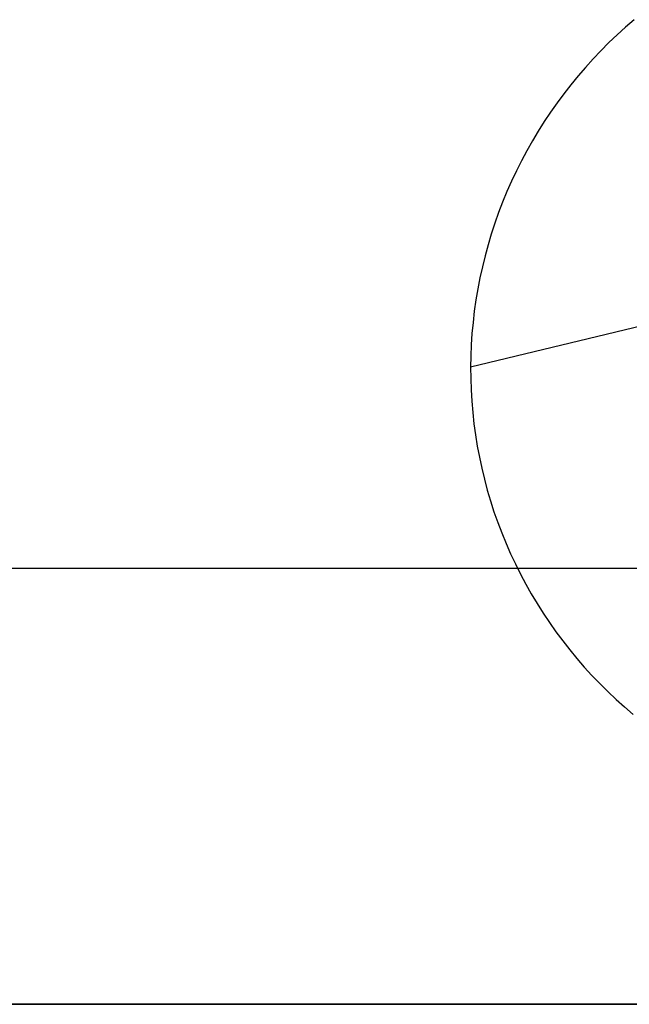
# Model space of a CAD drawing. Extents: x -5 to 5, y -2 to 2.
# Tile 35 of 59: x 1.08 to 1.359, y -1.5 to -1.05. Entities that reach past the tile are written whole.
import ezdxf

# ---------------------------------------------------------------- set-up
doc = ezdxf.new("R2010")
doc.units = 0

msp = doc.modelspace()

# ---------------------------------------------------------------- linework, layer by layer
at = {"layer": 'solid extract', "color": 5, "linetype": 'CONTINUOUS'}
for p, q in [((1.356957, -1.053067, -2.881849), (1.353114, -1.056563, -2.882603)), ((1.360891, -1.049658, -2.881116), (1.356957, -1.053067, -2.881849)), ((1.353114, -1.056563, -2.882603), (1.349355, -1.060156, -2.883381)), ((1.349355, -1.060156, -2.883381), (1.345679, -1.063843, -2.884183)), ((1.345679, -1.063843, -2.884183), (1.342095, -1.067619, -2.885007)), ((1.338608, -1.071476, -2.885851), (1.335224, -1.07541, -2.886716)), ((1.342095, -1.067619, -2.885007), (1.338608, -1.071476, -2.885851)), ((1.335224, -1.07541, -2.886716), (1.331933, -1.07943, -2.887603)), ((1.331933, -1.07943, -2.887603), (1.328738, -1.083534, -2.888512)), ((1.328738, -1.083534, -2.888512), (1.325645, -1.087713, -2.889442)), ((1.325645, -1.087713, -2.889442), (1.32266, -1.091962, -2.890391)), ((1.32266, -1.091962, -2.890391), (1.319785, -1.096274, -2.891358)), ((1.319785, -1.096274, -2.891358), (1.317015, -1.100661, -2.892346)), ((1.317015, -1.100661, -2.892346), (1.31435, -1.105119, -2.893354)), ((1.31435, -1.105119, -2.893354), (1.311797, -1.10964, -2.894381)), ((1.311797, -1.10964, -2.894381), (1.309359, -1.114215, -2.895424)), ((1.309359, -1.114215, -2.895424), (1.30704, -1.11884, -2.896484)), ((1.30704, -1.11884, -2.896484), (1.304833, -1.123529, -2.897563)), ((1.304833, -1.123529, -2.897563), (1.302741, -1.128274, -2.898659)), ((1.302741, -1.128274, -2.898659), (1.300767, -1.133067, -2.899772)), ((1.300767, -1.133067, -2.899772), (1.298916, -1.137899, -2.900899)), ((1.298916, -1.137899, -2.900899), (1.297188, -1.142768, -2.902039)), ((1.297188, -1.142768, -2.902039), (1.29558, -1.147686, -2.903197)), ((1.29558, -1.147686, -2.903197), (1.294093, -1.152645, -2.904369)), ((1.294093, -1.152645, -2.904369), (1.292731, -1.157637, -2.905554)), ((1.292731, -1.157637, -2.905554), (1.291496, -1.162652, -2.90675)), ((1.291496, -1.162652, -2.90675), (1.290388, -1.16769, -2.907958)), ((1.290388, -1.16769, -2.907958), (1.289405, -1.172762, -2.909179)), ((1.289405, -1.172762, -2.909179), (1.288548, -1.177859, -2.910411)), ((1.288548, -1.177859, -2.910411), (1.287819, -1.182973, -2.911654)), ((1.287819, -1.182973, -2.911654), (1.28722, -1.188094, -2.912903)), ((1.3745, -1.187287, -3.003746), (1.286112, -1.208653, -2.917979)), ((1.28722, -1.188094, -2.912903), (1.286747, -1.193221, -2.914161)), ((1.286747, -1.193221, -2.914161), (1.286399, -1.198362, -2.915427)), ((1.286399, -1.198362, -2.915427), (1.286185, -1.203508, -2.9167)), ((1.286185, -1.203508, -2.9167), (1.286112, -1.208653, -2.917979)), ((1.286112, -1.208653, -2.917979), (1.286158, -1.213821, -2.919269)), ((1.286158, -1.213821, -2.919269), (1.286336, -1.218995, -2.920567)), ((1.286336, -1.218995, -2.920567), (1.286643, -1.224164, -2.921869)), ((1.286643, -1.224164, -2.921869), (1.28708, -1.229319, -2.923174)), ((1.28708, -1.229319, -2.923174), (1.287647, -1.23445, -2.924478)), ((1.287647, -1.23445, -2.924478), (1.288344, -1.239567, -2.925785)), ((1.288344, -1.239567, -2.925785), (1.289171, -1.244673, -2.927094)), ((1.289171, -1.244673, -2.927094), (1.290127, -1.249757, -2.928404)), ((1.290127, -1.249757, -2.928404), (1.29121, -1.254811, -2.929712)), ((1.29121, -1.254811, -2.929712), (1.292418, -1.259825, -2.931014)), ((1.292418, -1.259825, -2.931014), (1.293754, -1.264812, -2.932315)), ((1.293754, -1.264812, -2.932315), (1.295219, -1.26977, -2.933615)), ((1.295219, -1.26977, -2.933615), (1.296807, -1.274691, -2.934909)), ((1.296807, -1.274691, -2.934909), (1.298518, -1.279566, -2.936197)), ((1.298518, -1.279566, -2.936197), (1.300348, -1.284387, -2.937476)), ((1.300348, -1.284387, -2.937476), (1.302303, -1.289167, -2.938749)), ((1.302303, -1.289167, -2.938749), (1.30438, -1.293902, -2.940015)), ((1.30438, -1.293902, -2.940015), (1.306576, -1.298585, -2.941272)), ((-3, -1.300486, -3.201191), (3, -1.300486, -3.201191)), ((1.306576, -1.298585, -2.941272), (1.308886, -1.303207, -2.942517)), ((1.308886, -1.303207, -2.942517), (1.311309, -1.307761, -2.943749)), ((1.311309, -1.307761, -2.943749), (1.31385, -1.312261, -2.944971)), ((1.31385, -1.312261, -2.944971), (1.316507, -1.316702, -2.946181)), ((1.316507, -1.316702, -2.946181), (1.319274, -1.321076, -2.947377)), ((1.319274, -1.321076, -2.947377), (1.322147, -1.325375, -2.948557)), ((1.322147, -1.325375, -2.948557), (1.325123, -1.329595, -2.949719)), ((1.325123, -1.329595, -2.949719), (1.328211, -1.333748, -2.950867)), ((1.328211, -1.333748, -2.950867), (1.331405, -1.337828, -2.951998)), ((1.331405, -1.337828, -2.951998), (1.3347, -1.341829, -2.953111)), ((1.3347, -1.341829, -2.953111), (1.338089, -1.345743, -2.954203)), ((1.338089, -1.345743, -2.954203), (1.341573, -1.349567, -2.955273)), ((1.341573, -1.349567, -2.955273), (1.345158, -1.353312, -2.956324)), ((1.345158, -1.353312, -2.956324), (1.348839, -1.356972, -2.957355)), ((1.348839, -1.356972, -2.957355), (1.352609, -1.360541, -2.958363)), ((1.352609, -1.360541, -2.958363), (1.356462, -1.364012, -2.959346)), ((1.356462, -1.364012, -2.959346), (1.360398, -1.367385, -2.960303)), ((3, -1.5, -3), (-3, -1.5, -3)), ((-3, -1.5, -3.050545), (3, -1.5, -3.050545))]:
    msp.add_line(p, q, dxfattribs=at)

doc.saveas('drawing.dxf')
